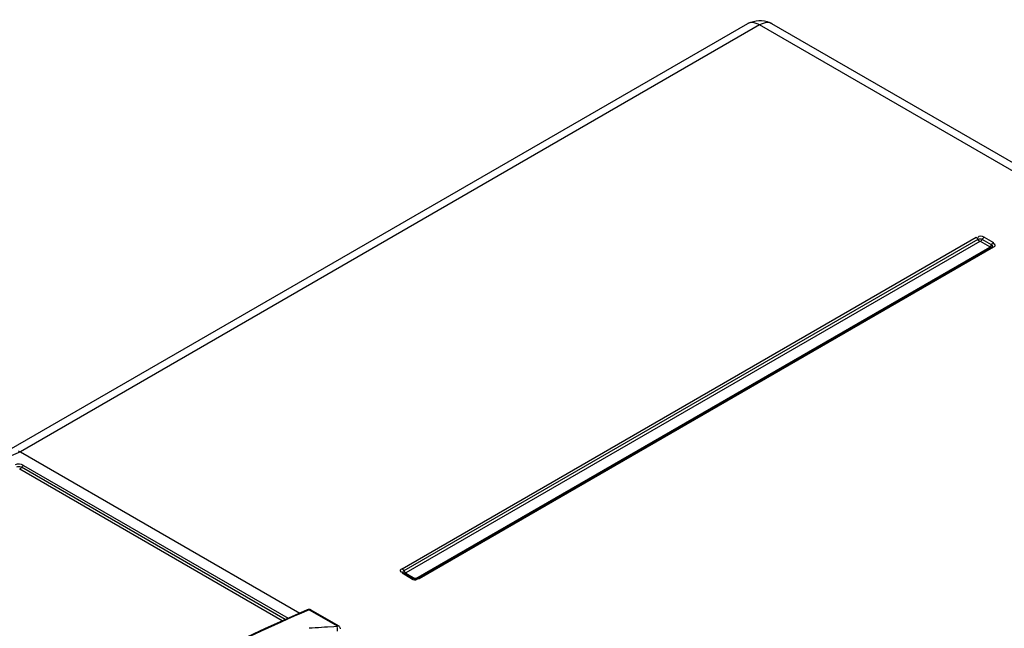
# Model space of a CAD drawing. Header units: inches. Extents: x 0 to 117, y 0 to 83.
# Tile 44 of 60: x 101.16 to 103.53, y 24.61 to 26.07. Entities that reach past the tile are written whole.
import ezdxf

# ---------------------------------------------------------------- set-up
doc = ezdxf.new("R2010")
doc.units = ezdxf.units.IN
doc.header["$LTSCALE"] = 6.431102
doc.header["$MEASUREMENT"] = 0
doc.layers.get('0').update_dxf_attribs({"linetype": 'CONTINUOUS'})

msp = doc.modelspace()

# ---------------------------------------------------------------- linework, layer by layer
at = {"color": 7, "linetype": 'CONTINUOUS'}
for p, q in [((102.9104, 26.058), (101.1354, 25.0332)), ((102.9399, 26.055), (101.1637, 25.0295)), ((109.2196, 22.4296), (102.9399, 26.055)), ((109.2493, 22.4324), (102.9694, 26.058)), ((102.0807, 24.7485), (103.4601, 25.5449)), ((103.4644, 25.5399), (102.085, 24.7435)), ((103.4688, 25.535), (102.0894, 24.7386)), ((103.4928, 25.5222), (103.4705, 25.535)), ((103.4971, 25.5271), (103.4749, 25.5399)), ((103.4792, 25.5449), (103.5015, 25.532)), ((103.5023, 25.5293), (103.501, 25.5294)), ((102.1134, 24.7247), (103.4928, 25.5211)), ((103.4975, 25.5213), (102.1181, 24.7249)), ((103.5015, 25.5209), (102.1221, 24.7245)), ((103.498, 25.5216), (103.4975, 25.5213)), ((101.1584, 25.0321), (101.1637, 25.0295)), ((101.1637, 25.0295), (101.8349, 24.642)), ((101.7929, 24.6234), (101.1618, 24.9878)), ((101.7998, 24.6265), (101.1664, 24.9922)), ((101.171, 24.9966), (101.8067, 24.6296)), ((102.1029, 24.7245), (102.0807, 24.7374)), ((102.0846, 24.7378), (102.0842, 24.7381)), ((102.1069, 24.7249), (102.0846, 24.7378)), ((102.0894, 24.7376), (102.1116, 24.7247)), ((102.1174, 24.7241), (102.1176, 24.7249)), ((102.1169, 24.7233), (102.1174, 24.7241)), ((101.8523, 24.6498), (101.8524, 24.6498)), ((101.8558, 24.6492), (101.8531, 24.6481)), ((101.8589, 24.6491), (101.9247, 24.6111)), ((101.9279, 24.6111), (101.8621, 24.6491)), ((101.8722, 24.6063), (101.8648, 24.6058)), ((101.9164, 24.6091), (101.9017, 24.6082)), ((101.9238, 24.6095), (101.9164, 24.6091)), ((101.9293, 24.6102), (101.9279, 24.6111)), ((101.8648, 24.6058), (101.8575, 24.6053))]:
    msp.add_line(p, q, dxfattribs=at)
for points in [[(103.4648, 25.5392), (103.4641, 25.5406), (103.4637, 25.5413), (103.4632, 25.5419), (103.4627, 25.5425), (103.4622, 25.5431), (103.4617, 25.5436), (103.4612, 25.5441), (103.4606, 25.5445), (103.4601, 25.5449)], [(103.4688, 25.535), (103.4682, 25.5354), (103.4677, 25.5358), (103.4671, 25.5362), (103.4666, 25.5367), (103.4661, 25.5373), (103.4657, 25.5379), (103.4652, 25.5386), (103.4648, 25.5392)], [(103.4688, 25.535), (103.4689, 25.5351), (103.4691, 25.5352), (103.4693, 25.5352), (103.4695, 25.5352), (103.4698, 25.5352), (103.47, 25.5352), (103.4702, 25.5352), (103.4703, 25.5351), (103.4705, 25.535)], [(103.4745, 25.5392), (103.4741, 25.5386), (103.4737, 25.5379), (103.4732, 25.5373), (103.4727, 25.5368), (103.4722, 25.5363), (103.4716, 25.5358), (103.4711, 25.5354), (103.4705, 25.535)], [(103.4792, 25.5449), (103.4787, 25.5445), (103.4781, 25.5441), (103.4776, 25.5436), (103.4771, 25.5431), (103.4766, 25.5425), (103.4761, 25.5419), (103.4756, 25.5413), (103.4752, 25.5406), (103.4745, 25.5392)], [(103.4968, 25.5264), (103.4975, 25.5278), (103.4979, 25.5284), (103.4984, 25.5291), (103.4988, 25.5297), (103.4993, 25.5302), (103.4998, 25.5308), (103.5004, 25.5312), (103.5009, 25.5316), (103.5015, 25.532)], [(103.4968, 25.5264), (103.4964, 25.5257), (103.4959, 25.5251), (103.4954, 25.5245), (103.4949, 25.5239), (103.4944, 25.5234), (103.4939, 25.5229), (103.4933, 25.5225), (103.4928, 25.5222)], [(103.4928, 25.5222), (103.4929, 25.5221), (103.493, 25.5219), (103.4931, 25.5218), (103.4931, 25.5217), (103.4931, 25.5216), (103.4931, 25.5215), (103.493, 25.5214), (103.4929, 25.5213), (103.4928, 25.5211)], [(103.4967, 25.5207), (103.4964, 25.5206), (103.4959, 25.5205), (103.4955, 25.5204), (103.495, 25.5204), (103.4944, 25.5205), (103.4939, 25.5206), (103.4933, 25.5209), (103.4928, 25.5211)], [(103.5015, 25.5209), (103.5009, 25.5212), (103.5004, 25.5215), (103.4998, 25.5216), (103.4993, 25.5217), (103.4988, 25.5217), (103.4984, 25.5216), (103.4979, 25.5215), (103.4975, 25.5213)], [(101.1618, 24.9878), (101.1623, 24.9881), (101.1629, 24.9884), (101.1634, 24.9888), (101.164, 24.9893), (101.1645, 24.9898), (101.165, 24.9903), (101.1655, 24.9909), (101.1659, 24.9915)], [(101.1659, 24.9915), (101.1668, 24.9929), (101.1672, 24.9935), (101.1677, 24.9941), (101.1682, 24.9946), (101.1688, 24.9952), (101.1693, 24.9956), (101.1699, 24.996), (101.1704, 24.9963), (101.171, 24.9966)], [(102.0807, 24.7485), (102.0812, 24.7481), (102.0818, 24.7477), (102.0823, 24.7472), (102.0828, 24.7467), (102.0833, 24.7461), (102.0838, 24.7455), (102.0842, 24.7449), (102.0846, 24.7442)], [(102.0846, 24.7378), (102.0842, 24.738), (102.0838, 24.7381), (102.0833, 24.7382), (102.0828, 24.7382), (102.0823, 24.7381), (102.0818, 24.7379), (102.0812, 24.7377), (102.0807, 24.7374)], [(102.0846, 24.7442), (102.0854, 24.7428), (102.0858, 24.7422), (102.0862, 24.7415), (102.0867, 24.7409), (102.0872, 24.7404), (102.0877, 24.7399), (102.0883, 24.7394), (102.0888, 24.739), (102.0894, 24.7386)], [(102.0854, 24.7372), (102.0858, 24.737), (102.0862, 24.7369), (102.0867, 24.7369), (102.0872, 24.7369), (102.0877, 24.7369), (102.0883, 24.7371), (102.0888, 24.7373), (102.0894, 24.7376)], [(102.0894, 24.7376), (102.0892, 24.7377), (102.0891, 24.7378), (102.089, 24.7379), (102.089, 24.738), (102.089, 24.7382), (102.089, 24.7383), (102.0891, 24.7384), (102.0892, 24.7385), (102.0894, 24.7386)], [(102.1029, 24.7245), (102.1035, 24.7248), (102.104, 24.7251), (102.1046, 24.7252), (102.1051, 24.7253), (102.1056, 24.7253), (102.1061, 24.7252), (102.1065, 24.7251), (102.1069, 24.7249)], [(102.1095, 24.724), (102.11, 24.7241), (102.1105, 24.7242), (102.1111, 24.7245), (102.1116, 24.7247)], [(102.1134, 24.7247), (102.1132, 24.7247), (102.113, 24.7246), (102.1128, 24.7246), (102.1126, 24.7245), (102.1124, 24.7245), (102.1122, 24.7246), (102.112, 24.7246), (102.1118, 24.7247), (102.1116, 24.7247)], [(102.1134, 24.7247), (102.1139, 24.7245), (102.1145, 24.7242), (102.115, 24.7241), (102.1155, 24.724)], [(102.1181, 24.7249), (102.1185, 24.7251), (102.1189, 24.7252)], [(102.1189, 24.7252), (102.1194, 24.7253), (102.1199, 24.7253)], [(102.1199, 24.7253), (102.1204, 24.7252), (102.121, 24.7251), (102.1215, 24.7248), (102.1221, 24.7245)], [(101.8523, 24.6498), (101.7515, 24.6051), (101.6364, 24.5505), (101.5211, 24.4918), (101.4057, 24.4291)], [(101.8621, 24.6491), (101.8612, 24.6496), (101.8595, 24.6502), (101.858, 24.6505), (101.8564, 24.6506), (101.8547, 24.6504), (101.853, 24.65), (101.8524, 24.6498)], [(101.8558, 24.6492), (101.8562, 24.6494), (101.8566, 24.6494), (101.857, 24.6495), (101.8573, 24.6495), (101.8577, 24.6495), (101.858, 24.6494), (101.8583, 24.6493), (101.8586, 24.6492), (101.8589, 24.6491)], [(101.9247, 24.6111), (101.9249, 24.6109), (101.9251, 24.6107), (101.9252, 24.6105), (101.9252, 24.6102), (101.9251, 24.61), (101.9249, 24.6098), (101.9246, 24.6097), (101.9242, 24.6096), (101.9238, 24.6095)], [(101.9324, 24.6039), (101.9323, 24.6049), (101.9319, 24.6064), (101.9312, 24.6078), (101.9304, 24.6091), (101.9293, 24.6102)]]:
    msp.add_lwpolyline(points, dxfattribs=at)
for centre, radius, start, end in [((102.94, 26.0065), 0.0593, 117.4042, 120.0486), ((102.9401, 26.0071), 0.0587, 60.016, 66.2549), ((102.9281, 20.9261), 4.4667, 113.2664, 113.5754), ((102.4143, 16.3583), 8.2658, 93.5557, 93.76033)]:
    msp.add_arc(centre, radius, start, end, dxfattribs=at)
for points, knots in [([(102.9399, 26.055), (102.9373, 26.0565), (102.9283, 26.061), (102.9165, 26.0615), (102.9104, 26.058)], [0, 0, 0, 0, 0.295083, 1, 1, 1, 1]), ([(102.9694, 26.058), (102.9632, 26.0615), (102.9515, 26.061), (102.9425, 26.0565), (102.9399, 26.055)], [0, 0, 0, 0, 0.70485, 1, 1, 1, 1]), ([(103.5015, 25.5209), (103.5033, 25.522), (103.5083, 25.5248), (103.5041, 25.529), (103.5023, 25.5293)], [0, 0, 0, 0, 0.550712, 1, 1, 1, 1]), ([(103.4971, 25.5271), (103.498, 25.5265), (103.4995, 25.5246), (103.4987, 25.5224), (103.498, 25.5217)], [0, 0, 0, 0, 0.512068, 1, 1, 1, 1]), ([(102.0807, 24.7485), (102.0787, 24.7473), (102.0731, 24.7437), (102.0791, 24.7401), (102.0812, 24.74)], [0, 0, 0, 0, 0.516403, 1, 1, 1, 1]), ([(102.0842, 24.7381), (102.0835, 24.7388), (102.0826, 24.7411), (102.0841, 24.743), (102.085, 24.7435)], [0, 0, 0, 0, 0.487934, 1, 1, 1, 1]), ([(102.1099, 24.7239), (102.1096, 24.7239), (102.109, 24.7239), (102.1088, 24.7245), (102.1089, 24.7247)], [0, 0, 0, 0, 0.638905, 1, 1, 1, 1]), ([(101.8531, 24.6481), (101.7683, 24.6117), (101.4168, 24.4473), (101.0859, 24.2404), (100.8469, 24.0667)], [0, 0, 0, 0, 0.238078, 1, 1, 1, 1]), ([(101.8524, 24.6497), (101.853, 24.6499), (101.8543, 24.6501), (101.8556, 24.6496), (101.8562, 24.6493)], [0, 0, 0, 0, 0.481221, 1, 1, 1, 1]), ([(101.862, 24.6489), (101.8616, 24.6492), (101.8605, 24.6495), (101.8594, 24.6493), (101.8589, 24.6491)], [0, 0, 0, 0, 0.479542, 1, 1, 1, 1]), ([(101.9278, 24.6109), (101.9273, 24.6112), (101.9263, 24.6115), (101.9252, 24.6113), (101.9247, 24.6111)], [0, 0, 0, 0, 0.479541, 1, 1, 1, 1])]:
    msp.add_open_spline(points, degree=3, knots=knots, dxfattribs=at)
for points in [[(102.9127, 26.0592), (102.9278, 26.0671), (102.9481, 26.0677), (102.9637, 26.0609)], [(103.4644, 25.5399), (103.4674, 25.5417), (103.4719, 25.5417), (103.4749, 25.5399)], [(103.4792, 25.5449), (103.475, 25.5473), (103.4655, 25.5493), (103.4645, 25.5445)], [(101.171, 24.9966), (101.1651, 24.9998), (101.1572, 25.0005), (101.151, 24.9981)], [(101.1551, 24.993), (101.1577, 24.9942), (101.1631, 24.9951), (101.1638, 24.9922)], [(102.1029, 24.7245), (102.107, 24.7222), (102.1139, 24.7197), (102.1169, 24.7233)], [(102.1181, 24.7249), (102.1157, 24.7236), (102.1126, 24.7235), (102.1099, 24.7239)], [(101.9251, 24.5984), (101.9254, 24.6012), (101.9265, 24.6081), (101.924, 24.6068)]]:
    msp.add_open_spline(points, degree=3, dxfattribs=at)

doc.saveas('drawing.dxf')
